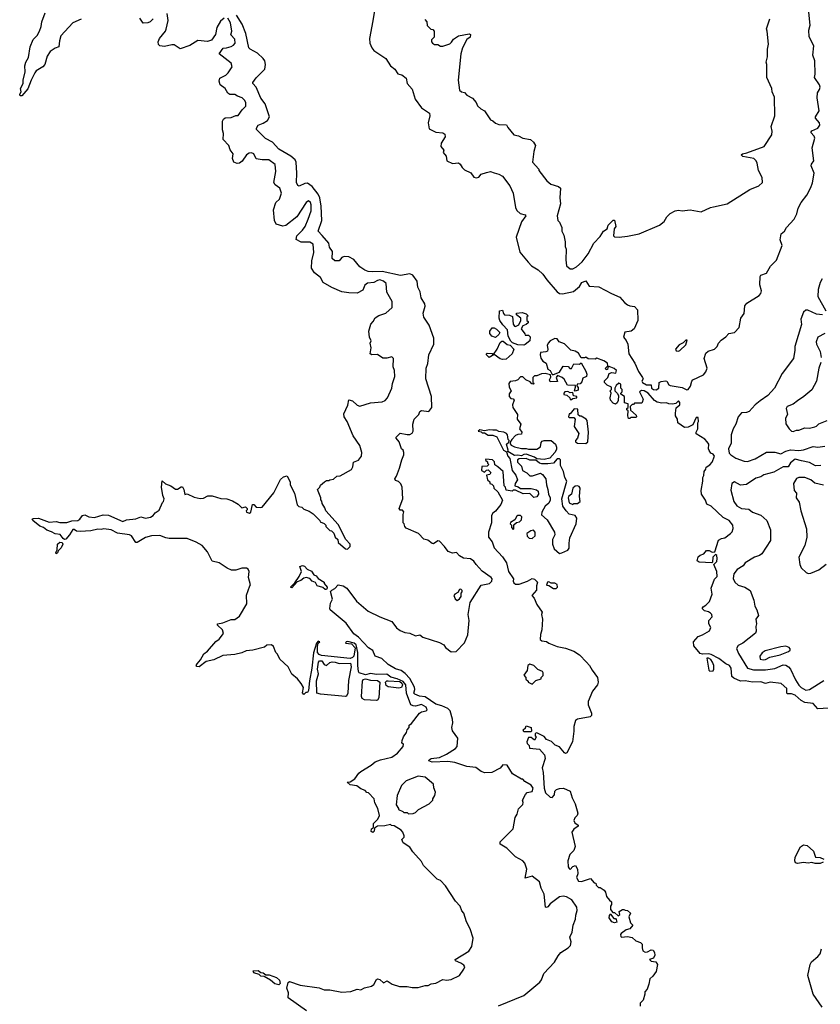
# Model space of a CAD drawing. Extents: x 2472589 to 2662339, y 701009 to 849030.
# Tile 235 of 256: x 2499148 to 2505876, y 822120 to 830392. Entities that reach past the tile are written whole.
import ezdxf

# ---------------------------------------------------------------- set-up
doc = ezdxf.new("R2010")
doc.units = 0

msp = doc.modelspace()

# ---------------------------------------------------------------- linework, layer by layer
at = {"layer": '0CON05XD'}
for points in [[(2499493.3, 830255), (2499481.1, 830215), (2499476.1, 830163.9), (2499445, 830152), (2499404.3, 830125), (2499379.4, 830085), (2499360, 830015), (2499341.2, 829995), (2499287.4, 829962.6), (2499274, 829946), (2499243.1, 829885), (2499215, 829810), (2499165, 829752.5), (2499151.7, 829751.7), (2499147.5, 829765), (2499160, 829785), (2499153.3, 829815), (2499176.7, 829855), (2499176, 829885), (2499192.3, 829952.3), (2499190.5, 830005), (2499198.9, 830035), (2499222.5, 830075), (2499234.5, 830165), (2499261.5, 830225), (2499295, 830260), (2499313.3, 830295), (2499328.1, 830335), (2499334.4, 830375), (2499361.9, 830448.1)], [(2500865, 830405.6), (2500835, 830378.8), (2500803.8, 830325), (2500793.9, 830266.1), (2500760.5, 830219.5), (2500725, 830209.2), (2500645, 830216.7), (2500577.5, 830175), (2500495, 830148), (2500445, 830179.2), (2500425, 830180.8), (2500365, 830166), (2500325, 830173.1), (2500313.3, 830183.3), (2500312, 830205), (2500323.8, 830235), (2500372, 830295), (2500378.6, 830311.4), (2500395.8, 830385), (2500388, 830445)], [(2503172.3, 822107.7), (2503385, 822192.5), (2503517.5, 822305), (2503533.6, 822326.4), (2503551.7, 822378.3), (2503642.5, 822475), (2503673.6, 822526.4), (2503696.1, 822553.9), (2503757.5, 822595), (2503776.7, 822615), (2503783.3, 822645), (2503770, 822685), (2503790, 822725), (2503800, 822785), (2503820, 822835), (2503821.7, 822868.3), (2503833, 822907), (2503830, 822935), (2503787.3, 822997.3), (2503743.9, 823023.9), (2503715, 823029.2), (2503685, 823021.4), (2503605.9, 822964.1), (2503585, 822940), (2503575, 822933.3), (2503567, 822937), (2503555.8, 823045), (2503531.4, 823095), (2503515, 823150), (2503455, 823196.2), (2503395, 823180), (2503410, 823255), (2503393.8, 823305), (2503375, 823324), (2503315, 823357.5), (2503242.4, 823432.4), (2503186.7, 823465), (2503186.7, 823485), (2503294.3, 823595), (2503310.3, 823689.7), (2503327.5, 823717.5), (2503339.3, 823760.7), (2503375, 823797.5), (2503378, 823815), (2503372.5, 823835), (2503397.1, 823882.9), (2503411.4, 823898.6), (2503455, 823908.8), (2503463.8, 823935), (2503445, 823960), (2503391.7, 823991.7), (2503375, 824010), (2503365, 824010), (2503290, 824055), (2503245, 824127.5), (2503208.3, 824131.7), (2503186.1, 824103.9), (2503115, 824066.7), (2503056.4, 824063.6), (2503026.4, 824076.4), (2502980.5, 824110.5), (2502905, 824116.7), (2502805, 824150), (2502745, 824158.8), (2502615, 824154.6), (2502586.2, 824165), (2502588.8, 824175), (2502605.4, 824184.6), (2502675, 824194.2), (2502735, 824222.5), (2502810.7, 824269.3), (2502823.3, 824285), (2502828.9, 824355), (2502785, 824416), (2502780, 824445), (2502787.8, 824485), (2502784.7, 824514.7), (2502764.7, 824584.7), (2502745.3, 824605.3), (2502695, 824628.4), (2502645, 824640.7), (2502555, 824703.9), (2502508.7, 824708.7), (2502467.1, 824725), (2502461.2, 824735), (2502467.3, 824765), (2502464.5, 824785), (2502425, 824855.6), (2502387.8, 824897.8), (2502353, 824923), (2502305, 824937.9), (2502243.8, 824975), (2502190, 825025), (2502136.2, 825045), (2502115, 825093.3), (2502080, 825115), (2501994.6, 825204.6), (2501955, 825231.2), (2501892.1, 825322.1), (2501757.5, 825435), (2501753.3, 825445), (2501760.7, 825489.3), (2501776, 825524), (2501760.9, 825589.1), (2501769.8, 825600.2), (2501797.2, 825612.8), (2501825, 825643.3), (2501865, 825635.8), (2501896.6, 825616.6), (2501976.8, 825506.8), (2502075, 825422), (2502174.5, 825374.5), (2502275.6, 825335.6), (2502313.4, 825283.4), (2502345, 825260), (2502384.3, 825244.3), (2502425, 825238), (2502475, 825216.2), (2502510, 825225), (2502535, 825203.3), (2502675, 825160), (2502710.7, 825140.7), (2502727, 825117), (2502775, 825080), (2502815.8, 825084.2), (2502885, 825156.2), (2502912.5, 825225), (2502925.6, 825345), (2502915.7, 825395), (2502933.3, 825495), (2503025, 825640), (2503095, 825656.2), (2503116, 825675), (2503118, 825695), (2503111.2, 825705), (2503035, 825760), (2502984, 825815), (2502963.2, 825843.2), (2502935, 825863.3), (2502878.3, 825868.3), (2502845, 825888.8), (2502817.5, 825915), (2502785, 825910), (2502747.5, 825925), (2502718.8, 825965), (2502675, 826010), (2502662.5, 826012.5), (2502625, 825987.5), (2502615, 825990), (2502578.3, 826018.3), (2502545, 826027.5), (2502500, 826075), (2502395, 826120), (2502383, 826133), (2502380, 826155), (2502370, 826165), (2502370, 826235), (2502377, 826257), (2502365, 826270), (2502345, 826272.5), (2502336.7, 826285), (2502367, 826367), (2502363.3, 826465), (2502351.7, 826491.7), (2502330.7, 826510.7), (2502305, 826520), (2502300, 826535), (2502313.9, 826556.1), (2502339.2, 826625), (2502358, 826695), (2502376.7, 826735), (2502376.7, 826755), (2502370, 826775), (2502357.5, 826787.5), (2502336.2, 826846.2), (2502312.5, 826875), (2502312.5, 826885), (2502345, 826917.5), (2502405, 826906.7), (2502425, 826907.5), (2502445, 826917.5), (2502453.3, 826935), (2502451.2, 826995), (2502463.3, 827035), (2502502.5, 827075), (2502511.2, 827098.8), (2502525, 827107.5), (2502585, 827100), (2502610, 827135), (2502607.5, 827225), (2502560, 827375), (2502563.3, 827465), (2502577, 827503), (2502586.7, 827575), (2502627.5, 827665), (2502626.7, 827715), (2502588, 827825), (2502543.6, 827893.6), (2502537.5, 827925), (2502556, 827985), (2502553.8, 828005), (2502520.8, 828055), (2502514.3, 828105), (2502494.4, 828145), (2502486.9, 828195), (2502452.5, 828245), (2502425, 828256.7), (2502347.8, 828242.2), (2502195, 828277.5), (2502115, 828272.7), (2502075, 828276.4), (2502047.2, 828287.2), (2502005, 828316), (2501955, 828377.5), (2501915, 828400.8), (2501875, 828402.5), (2501855, 828394), (2501833, 828367), (2501795, 828366.2), (2501774.3, 828385), (2501775.8, 828445), (2501751.3, 828481.3), (2501744.4, 828515), (2501689, 828579), (2501656.9, 828615), (2501685.4, 828705), (2501680.5, 828825), (2501669.3, 828895), (2501656.8, 828925), (2501605, 828990), (2501567, 829017), (2501544.5, 829015.5), (2501495, 828993.8), (2501485, 828997.5), (2501473, 829023), (2501477, 829103), (2501471.4, 829195), (2501464, 829215), (2501425, 829245.6), (2501325, 829304.5), (2501271.5, 829361.5), (2501212.6, 829392.6), (2501138.3, 829468.3), (2501138.3, 829481.7), (2501152.5, 829505), (2501195, 829522), (2501231.2, 829545), (2501245.6, 829575), (2501209.6, 829685), (2501173.4, 829733.4), (2501135.3, 829825.3), (2501108, 829855), (2501106, 829865), (2501135, 829902), (2501207.1, 829975), (2501213.3, 830015), (2501206.5, 830045), (2501194.4, 830065), (2501145, 830110), (2501085, 830142.9), (2501074.6, 830154.6), (2501048.8, 830275), (2501017.5, 830355), (2500968.7, 830428.7)], [(2502132.5, 830485), (2502115, 830382.5), (2502086.4, 830233.6), (2502090, 830195), (2502105.8, 830155.8), (2502124.2, 830134.2), (2502225, 830066.2), (2502263.8, 830005), (2502300, 829975), (2502325, 829937.5), (2502358.3, 829928.3), (2502395, 829900), (2502403.3, 829855), (2502445, 829807.5), (2502471.2, 829725), (2502525, 829651.2), (2502591.2, 829605), (2502594.2, 829585), (2502580.8, 829525), (2502588.8, 829475), (2502645, 829445.8), (2502705, 829441.2), (2502720.5, 829430.5), (2502722.3, 829407.7), (2502688.8, 829355), (2502687, 829327), (2502712.5, 829295), (2502707.5, 829275), (2502732.5, 829245), (2502737, 829207), (2502785, 829183.8), (2502835, 829190), (2502849.3, 829179.3), (2502865, 829150), (2502885, 829130), (2502940, 829105), (2502965, 829070), (2502983.6, 829063.6), (2503005, 829070), (2503026.4, 829093.6), (2503071.4, 829108.6), (2503105, 829115.8), (2503135.6, 829105.6), (2503175, 829093.3), (2503205, 829076.2), (2503268, 828995), (2503294.4, 828934.4), (2503313.9, 828813.9), (2503325, 828790), (2503353.9, 828763.9), (2503395, 828752.5), (2503402.5, 828745), (2503365.7, 828694.3), (2503320, 828565), (2503349.7, 828439.7), (2503420, 828355), (2503450, 828325), (2503505, 828290), (2503545, 828253.8), (2503576.9, 828205), (2503664.5, 828104.5), (2503685, 828091.2), (2503710.7, 828089.3), (2503800.9, 828109.1), (2503850.9, 828149.1), (2503871.2, 828185), (2503905, 828197.5), (2503933.1, 828153.1), (2504015, 828147.8), (2504122.2, 828092.2), (2504190.6, 828060.6), (2504230, 828015), (2504255, 827995.6), (2504275, 827986.7), (2504315, 827981.9), (2504338.9, 827955), (2504342, 827865), (2504312.2, 827795), (2504286.2, 827773.8), (2504233.9, 827766.1), (2504222.9, 827725), (2504245.5, 827695.5), (2504258.1, 827665), (2504266.9, 827585), (2504317.5, 827505), (2504347.9, 827435), (2504382.5, 827385), (2504386.4, 827373.6), (2504376.7, 827355), (2504382, 827345), (2504415, 827323.4), (2504453.3, 827323.3), (2504458.5, 827295), (2504475, 827284.8), (2504497.4, 827282.6), (2504520, 827295), (2504522.5, 827345), (2504537.3, 827352.7), (2504575, 827357.3), (2504585, 827354.3), (2504604.3, 827325), (2504615, 827318.6), (2504715, 827301.5), (2504755, 827281.9), (2504765, 827285.7), (2504785, 827313.3), (2504795.2, 827354.8), (2504803.7, 827366.3), (2504895, 827408.6), (2504913.3, 827433.3), (2504926, 827465), (2504899.3, 827545), (2504915, 827589.4), (2504933.6, 827606.4), (2504987.1, 827622.9), (2505009.4, 827645), (2505021.4, 827675), (2505041.7, 827698.3), (2505082.5, 827727.5), (2505105.9, 827754.1), (2505155.3, 827764.7), (2505194.3, 827805), (2505208.6, 827885), (2505236.9, 827923.1), (2505242.3, 827987.7), (2505258.7, 828011.3), (2505362, 828075), (2505375, 828092), (2505380.6, 828115), (2505368, 828165), (2505370, 828235), (2505376.7, 828245), (2505425, 828263.1), (2505457.7, 828322.3), (2505508.5, 828371.5), (2505554.2, 828495), (2505538, 828542), (2505548, 828592), (2505575, 828613.8), (2505592.5, 828645), (2505655, 828715.8)], [(2505655, 828715.8), (2505680.1, 828759.9), (2505690.6, 828809.4), (2505714.7, 828855.3), (2505762, 828918), (2505797.4, 828982.6), (2505809.5, 829020.5), (2505823.4, 829103.4), (2505799.2, 829165), (2505801.7, 829178.3), (2505822, 829205), (2505806.7, 829315), (2505830.8, 829395), (2505824.3, 829414.3), (2505796.2, 829445), (2505805, 829458.8), (2505855, 829480), (2505870.8, 829505), (2505868, 829525), (2505836, 829565), (2505834.2, 829575), (2505867.5, 829625), (2505850, 829735), (2505852.1, 829777.9), (2505870, 829805), (2505874, 829825), (2505868.8, 829845), (2505826.7, 829905), (2505833.8, 829935), (2505831.2, 830045), (2505813.8, 830095), (2505820.7, 830170.7), (2505783.6, 830246.4), (2505780, 830305), (2505790, 830345), (2505780, 830455)], [(2502105, 823593.3), (2502120, 823605), (2502120, 823640), (2502157.5, 823675), (2502172.5, 823705), (2502157.5, 823765), (2502133, 823813), (2502127, 823847), (2502080, 823895), (2502065, 823900), (2502050, 823915), (2502015, 823930), (2501980, 823955), (2501925, 823963.3), (2501900, 823985), (2501925, 823990), (2501965, 824013.8), (2501998, 824062), (2502014.2, 824075.8), (2502102.3, 824127.7), (2502135, 824156.2), (2502180, 824175), (2502273.9, 824196.1), (2502321.7, 824228.3), (2502371.2, 824285), (2502372.5, 824305), (2502360, 824315), (2502363, 824337), (2502373, 824367), (2502397, 824403), (2502403, 824427), (2502420, 824445), (2502420, 824465), (2502440, 824480), (2502507.5, 824565), (2502524.4, 824575.6), (2502564.2, 824585.8), (2502571.2, 824595), (2502565, 824615.7), (2502525, 824638), (2502475, 824625.8), (2502455, 824626.2), (2502436, 824636), (2502399.2, 824735), (2502393.1, 824805), (2502370.9, 824830.9), (2502320, 824855), (2502267.6, 824867.6), (2502232.2, 824892.2), (2502145, 824890.7), (2502095, 824899.6), (2502055, 824887.2), (2502001.2, 824905), (2501994.6, 824914.6), (2501988.7, 824965), (2501990, 825075), (2501975, 825140.8), (2501959.2, 825155), (2501905, 825167.9), (2501890, 825165), (2501886.7, 825155), (2501935, 825148.8), (2501968, 825115), (2501956.2, 825045), (2501945, 825032.3), (2501925, 825024.4), (2501685, 825050.9), (2501665, 825057.5), (2501651.5, 825075), (2501649.4, 825125), (2501657.3, 825152.7), (2501670, 825165), (2501655, 825170.8), (2501641.1, 825155), (2501617.6, 825072.4), (2501603.3, 824945), (2501583.2, 824836.8), (2501573.8, 824755), (2501565, 824740), (2501551.7, 824738.3), (2501535, 824722.5), (2501524.1, 824735.9), (2501531.7, 824781.7), (2501513.6, 824813.6), (2501483, 824853), (2501433.6, 824893.6), (2501402.5, 824955), (2501335, 825020), (2501315, 825060), (2501300, 825075), (2501280, 825125), (2501265, 825140), (2501225, 825137.5), (2501205, 825120), (2501106.4, 825093.6), (2501050.7, 825089.3), (2501015, 825072.5), (2500955, 825057.5), (2500855, 825050), (2500780, 825015), (2500715, 825000), (2500655, 824956), (2500635, 824957.5), (2500632, 824965), (2500639.1, 824980.9), (2500666.7, 825013.3), (2500695, 825063.3), (2500725, 825087.5), (2500795, 825167.5), (2500823, 825187), (2500860, 825235), (2500852.5, 825265), (2500810, 825305), (2500810, 825315), (2500855, 825323.3), (2500925, 825352.5), (2500956.4, 825353.6), (2500995, 825380), (2501056.4, 825483.6), (2501053.6, 825556.4), (2501082.5, 825635), (2501087.5, 825645), (2501070, 825705), (2501076.7, 825755), (2501066.4, 825776.4), (2501055, 825782.5), (2501015, 825782.5), (2500965, 825767.5), (2500928.3, 825768.3), (2500890, 825785), (2500825, 825827.5), (2500765, 825842.5), (2500725, 825920), (2500680, 825975), (2500631.7, 826001.7), (2500555, 826032.5), (2500405, 826032.5), (2500375, 826037.5), (2500325, 826057.5), (2500255, 826056.7), (2500205, 826042.5), (2500135, 826000), (2500125, 826000), (2500087.5, 826055), (2500070, 826065), (2499968.3, 826078.3), (2499915, 826105.7), (2499855, 826114), (2499831.7, 826108.3), (2499805, 826110.6), (2499745, 826096.9), (2499655, 826090.8), (2499623.6, 826093.6), (2499605, 826107.5), (2499595, 826107.5), (2499567.1, 826062.9), (2499535, 826027.1), (2499525, 826025.6), (2499511.9, 826031.9), (2499487, 826067), (2499445, 826071.4), (2499415, 826090), (2499375, 826104), (2499348.8, 826125), (2499317.9, 826137.9), (2499256.7, 826185), (2499252.5, 826195), (2499260, 826200), (2499305, 826204.6), (2499395, 826170), (2499455, 826175.4), (2499485, 826168.7), (2499545, 826168), (2499585, 826180.9), (2499635, 826184.4), (2499653.2, 826196.8), (2499675, 826225.7), (2499695, 826232.5), (2499727.5, 826215), (2499775, 826210), (2499849.3, 826230.7), (2499895, 826228.5), (2500015, 826175.4), (2500045, 826190.4), (2500125, 826196.9), (2500165, 826215.8), (2500205, 826204.4), (2500247.3, 826212.7), (2500270, 826225), (2500285, 826250), (2500319.3, 826270.7), (2500347.5, 826335), (2500357.5, 826345), (2500362.5, 826365), (2500350, 826395), (2500340, 826465), (2500345, 826516.7), (2500371.7, 826491.7), (2500416.7, 826476.7), (2500458.3, 826448.3), (2500475, 826446.7), (2500505, 826466.7), (2500516.1, 826466.1), (2500528, 826445), (2500535, 826402.5), (2500555, 826407.5), (2500615, 826380), (2500665, 826370), (2500691.7, 826371.7), (2500728.3, 826391.7), (2500765, 826392.5), (2500838.3, 826368.3), (2500887, 826367), (2500935, 826350), (2500985, 826322.5), (2501015, 826290), (2501045, 826300), (2501060, 826285), (2501060, 826275), (2501050, 826265), (2501052.5, 826255), (2501080, 826245), (2501090, 826255), (2501105, 826317.5), (2501115, 826317.5), (2501135, 826297.5), (2501175, 826292.5), (2501185, 826297.5), (2501283, 826417), (2501340.7, 826529.3), (2501365, 826550), (2501395, 826560), (2501420, 826505), (2501420, 826485), (2501457.5, 826415), (2501480, 826315), (2501493, 826303), (2501520, 826295), (2501535, 826280), (2501581.7, 826261.7), (2501615, 826240), (2501670, 826185), (2501673.6, 826173.6), (2501705, 826160), (2501720, 826145), (2501720, 826135), (2501755, 826100), (2501768.3, 826098.3), (2501788.3, 826078.3), (2501800, 826045), (2501820, 826025), (2501825, 826000), (2501885, 825947.5), (2501903, 825943), (2501925.7, 825965), (2501926.1, 825986.1), (2501887.5, 826025), (2501825, 826150), (2501720, 826265), (2501711.7, 826291.7), (2501688.3, 826328.3), (2501687, 826347), (2501678.3, 826358.3), (2501677.5, 826375), (2501650, 826445), (2501670, 826465), (2501675, 826480), (2501708.3, 826508.3), (2501725, 826520), (2501745, 826520), (2501753, 826527), (2501785, 826532.5), (2501813.6, 826556.4), (2501841.7, 826558.3), (2501935, 826612.5), (2501946.7, 826635), (2501952.5, 826675), (2501995, 826690), (2502020, 826725), (2502022, 826755), (2502005, 826813.3), (2501948.8, 826895), (2501900, 827015), (2501873.3, 827055), (2501870.7, 827079.3), (2501906.4, 827153.6), (2501913.3, 827196.7), (2501945, 827189.2), (2501984.5, 827154.5), (2502005, 827145.8), (2502095, 827172), (2502195, 827181.4), (2502218.3, 827191.7), (2502237.5, 827215), (2502275.7, 827295), (2502280, 827335), (2502300, 827395), (2502296.7, 827445), (2502287.5, 827475), (2502290, 827545), (2502275, 827560), (2502231.7, 827548.3), (2502198.3, 827548.3), (2502155, 827577.5), (2502106.4, 827576.4), (2502094.2, 827584.2), (2502102.5, 827635), (2502092.5, 827675), (2502100, 827695), (2502087.5, 827725), (2502082.5, 827775), (2502097.5, 827835), (2502117.5, 827855), (2502133.6, 827886.4), (2502165, 827907.5), (2502225, 827927.5), (2502277.5, 827975), (2502277.5, 828025), (2502233.6, 828103.6), (2502228.6, 828175), (2502206, 828195), (2502174.6, 828205.4), (2502155, 828201.1), (2502125, 828183.3), (2502071.7, 828178.3), (2502049.1, 828160.9), (2502031.7, 828118.3), (2501985, 828093.8), (2501915, 828096.7), (2501855, 828106.7), (2501770.5, 828140.5), (2501697.5, 828185), (2501676.2, 828225), (2501625.3, 828265.3), (2501599.4, 828305), (2501601.5, 828365), (2501619.4, 828435), (2501614, 828505), (2501585, 828522.2), (2501513, 828523), (2501471.2, 828545), (2501478, 828575), (2501525, 828624), (2501545.8, 828655), (2501573.3, 828715), (2501595.8, 828785), (2501597.5, 828835), (2501591.2, 828855), (2501575, 828870), (2501554, 828856), (2501475.9, 828734.1), (2501385, 828663.8), (2501358.3, 828658.3), (2501302.5, 828672.5), (2501289.2, 828705), (2501280.6, 828795), (2501300, 828855), (2501331.2, 828885), (2501348.6, 828935), (2501335, 828977.5), (2501295, 829003.3), (2501282.5, 829025), (2501300, 829115), (2501293.3, 829175), (2501240, 829215), (2501185, 829213.8), (2501135, 829223.8), (2501116.7, 829265), (2501095, 829273.3), (2501075, 829270), (2501055, 829256.7), (2501015.9, 829204.1), (2500995, 829187.5), (2500975, 829183.3), (2500947.5, 829195), (2500936.7, 829225), (2500942, 829265), (2500917.3, 829297.3), (2500904.1, 829334.1), (2500857.5, 829385), (2500860, 829435), (2500850.8, 829465), (2500851.7, 829538.3), (2500860, 829555), (2500875, 829566.7), (2500925, 829570), (2500963.6, 829586.4), (2500985, 829587.5), (2501016.1, 829633.9), (2501047.5, 829665), (2501047.5, 829695), (2501037.5, 829715), (2501017.5, 829735), (2500978.3, 829748.3), (2500955, 829763.3), (2500915, 829763.3), (2500897.5, 829775), (2500873.3, 829815), (2500833.3, 829845), (2500823.3, 829875), (2500830.5, 829899.5), (2500880, 829925), (2500900, 829945), (2500932.5, 829995), (2500925.9, 830025.9), (2500823.3, 830105), (2500856.4, 830153.6), (2500885, 830154), (2500923.6, 830166.4), (2500945, 830177.5), (2500958.8, 830195), (2500957, 830227), (2500923.3, 830265), (2500929.2, 830295), (2500918, 830365), (2500896.2, 830405)], [(2499663.8, 830395), (2499595, 830364.4), (2499493.3, 830255)], [(2500270.6, 830399.4), (2500245.4, 830374.6), (2500225, 830364.4), (2500185, 830361.1), (2500158.6, 830405)], [(2502553, 830393), (2502570, 830375), (2502571.7, 830341.7), (2502601.7, 830311.7), (2502618.3, 830308.3), (2502630, 830295), (2502630, 830245), (2502608.3, 830221.7), (2502607.5, 830205), (2502617.5, 830195), (2502635, 830183.3), (2502663, 830183), (2502685, 830170), (2502705, 830168.8), (2502762, 830188), (2502775.8, 830204.2), (2502792.3, 830227.7), (2502834.2, 830255.8), (2502925, 830273.8), (2502937.1, 830267.1), (2502933.8, 830245), (2502905.9, 830224.1), (2502870, 830155), (2502855.8, 830104.2), (2502833.8, 829885), (2502845, 829800), (2502860, 829785), (2502885, 829780), (2502906.4, 829756.4), (2502953, 829733), (2502983.3, 829695), (2502995, 829667.5), (2503021.7, 829641.7), (2503052.5, 829625), (2503105, 829550), (2503125, 829542.5), (2503145, 829522.5), (2503175, 829512.5), (2503238.3, 829508.3), (2503250, 829485), (2503300, 829425), (2503340, 829415), (2503375, 829397.5), (2503440, 829385), (2503465, 829362.5), (2503482.5, 829335), (2503467.5, 829285), (2503457.5, 829195), (2503510, 829135), (2503510, 829125), (2503577, 829037), (2503611.2, 829011.2), (2503675, 828990), (2503692.5, 828975), (2503686, 828895), (2503693.8, 828845), (2503663.3, 828743.3), (2503670, 828705), (2503685, 828690), (2503702.5, 828645), (2503702.5, 828615), (2503721.7, 828581.7), (2503732.5, 828525), (2503732.5, 828485), (2503740, 828465), (2503737.5, 828375), (2503743, 828323), (2503775, 828297.5), (2503795, 828297.5), (2503825.8, 828314.2), (2503875, 828356.7), (2503924.1, 828425.9), (2503972.5, 828515), (2504025, 828571.2), (2504054.2, 828615), (2504085.3, 828634.7), (2504093.6, 828666.4), (2504135, 828708.8), (2504145, 828707.5), (2504157.5, 828655), (2504144, 828635), (2504137.5, 828575), (2504145, 828567.5), (2504185, 828563.3), (2504255, 828572), (2504355, 828592), (2504525, 828666.2), (2504563.9, 828696.1), (2504587.5, 828735), (2504615, 828762.5), (2504655, 828786.7), (2504685, 828790.8), (2504715, 828785.8), (2504783.6, 828793.6), (2504875, 828776.7), (2504952.5, 828815), (2504979.3, 828819.3), (2505094.2, 828845.8), (2505282.5, 828965), (2505360, 828995), (2505390, 829025), (2505387, 829067), (2505357.5, 829125), (2505346.4, 829186.4), (2505336.4, 829206.4), (2505316.4, 829226.4), (2505225, 829242.2), (2505210, 829255), (2505222.5, 829265), (2505257.3, 829272.7), (2505403, 829327), (2505467.5, 829425), (2505472.5, 829455), (2505462.5, 829495), (2505492.5, 829585), (2505491.7, 829741.7), (2505472.5, 829785), (2505467.5, 829815), (2505427.5, 829905), (2505427.5, 830015), (2505420, 830035), (2505431.7, 830078.3), (2505432.5, 830145), (2505440, 830185), (2505430, 830295), (2505422.5, 830315), (2505451.7, 830398.3)], [(2505892.9, 828215), (2505874.6, 828185), (2505858.2, 828125), (2505855.6, 828065), (2505922.5, 827945)], [(2503385, 827657.5), (2503335, 827660), (2503288.3, 827678.3), (2503275, 827690), (2503253, 827733), (2503247, 827787), (2503207, 827827), (2503182.5, 827865), (2503177.5, 827885), (2503180, 827945), (2503205, 827950), (2503213, 827923), (2503223, 827913), (2503265, 827910), (2503288.3, 827898.3), (2503293.8, 827835), (2503305, 827816.7), (2503315, 827813.8), (2503343, 827827), (2503360, 827865), (2503360, 827885), (2503321.7, 827911.7), (2503322.5, 827927.5), (2503371.7, 827931.7), (2503405, 827920), (2503420, 827905), (2503410, 827895), (2503410, 827865), (2503420, 827855), (2503420, 827845), (2503405, 827830), (2503375, 827820), (2503363.3, 827795), (2503392.5, 827752.5), (2503395, 827740), (2503425, 827740), (2503436.4, 827726.4), (2503435.7, 827694.3), (2503395, 827663.3), (2503385, 827657.5)], [(2505895, 827911.2), (2505845, 827917.5), (2505771.4, 827951.4), (2505755, 827950.6), (2505735.7, 827935), (2505713.5, 827875), (2505718.3, 827831.7), (2505662.6, 827647.4), (2505663.1, 827615), (2505650, 827545), (2505555, 827418), (2505491.2, 827295), (2505434.5, 827235.5), (2505370.9, 827189.1), (2505328, 827155), (2505278.9, 827101.1), (2505255, 827091.4), (2505215, 827088.1), (2505185.8, 827055), (2505166.2, 826993.8), (2505143.1, 826955), (2505125.8, 826905), (2505126.7, 826835), (2505103.8, 826785), (2505111.3, 826751.3), (2505124.6, 826734.6), (2505165, 826708.9), (2505235, 826681.9), (2505265, 826678.6), (2505328.9, 826701.1), (2505425, 826757.5), (2505495, 826758), (2505545, 826744.2), (2505585, 826766), (2505625, 826778), (2505695, 826772.9), (2505735, 826778.6), (2505815, 826805.6), (2505855, 826801.2), (2505915, 826810)], [(2503145, 827722.5), (2503115, 827732.5), (2503097.5, 827755), (2503097.5, 827775), (2503118.3, 827801.7), (2503135, 827802.5), (2503155, 827792.5), (2503182.5, 827765), (2503173, 827747), (2503145, 827722.5)], [(2504142.3, 827462.3), (2504102.5, 827477.5), (2504091.7, 827468.3), (2504088.3, 827451.7), (2504075, 827450), (2504070, 827465), (2504090, 827485), (2504086.2, 827505), (2504057.5, 827525), (2503997, 827547), (2503985, 827540), (2503925, 827542.5), (2503905, 827557.5), (2503895, 827550), (2503865, 827550), (2503845, 827590), (2503817, 827607), (2503780, 827615), (2503725, 827667.5), (2503680, 827685), (2503665, 827710), (2503645, 827712.5), (2503605, 827692.5), (2503588.8, 827675), (2503581.2, 827655), (2503586.7, 827625), (2503582.5, 827607.5), (2503569.3, 827600.7), (2503525, 827596.7), (2503520.8, 827575), (2503526.7, 827546.7), (2503543.3, 827523.3), (2503571.2, 827505), (2503586.7, 827456.7), (2503606.7, 827445), (2503621.7, 827411.7), (2503635, 827410), (2503685, 827430), (2503715, 827480), (2503757.5, 827477.5), (2503771.7, 827461.7), (2503785, 827460), (2503805, 827500), (2503851.7, 827498.3), (2503865, 827510), (2503905, 827440), (2503912.5, 827415), (2503910, 827395), (2503880.7, 827379.3), (2503871.7, 827348.3), (2503858.3, 827331.7), (2503831.7, 827328.3), (2503830, 827315), (2503841.7, 827301.7), (2503841.7, 827278.3), (2503815, 827270), (2503810, 827275), (2503820, 827305), (2503818.3, 827318.3), (2503751.7, 827321.7), (2503723, 827373), (2503707, 827387), (2503668.3, 827401.7), (2503657.5, 827385), (2503668.3, 827351.7), (2503605, 827350), (2503600, 827365), (2503611.7, 827388.3), (2503607.5, 827407.5), (2503565, 827420), (2503533, 827417), (2503495, 827400), (2503475, 827400), (2503460, 827385), (2503460, 827345), (2503470, 827335), (2503465, 827330), (2503451.7, 827331.7), (2503438.3, 827348.3), (2503400, 827365), (2503375, 827390), (2503355, 827390), (2503333, 827367), (2503313.3, 827356.7), (2503268.3, 827351.7), (2503257.5, 827335), (2503262.5, 827305), (2503277.5, 827275), (2503262, 827248), (2503262.5, 827225), (2503275, 827210), (2503295, 827207.5), (2503302.5, 827195), (2503290, 827155), (2503293.3, 827135), (2503330, 827075), (2503327.5, 827035), (2503360, 826995), (2503347.5, 826955), (2503367.5, 826925), (2503365, 826910), (2503335, 826907.5), (2503315, 826897.5), (2503282.5, 826865), (2503268.3, 826841.7), (2503268.3, 826828.3), (2503277, 826817), (2503305, 826803.3), (2503365, 826790), (2503405, 826790), (2503425, 826782.5), (2503493.6, 826783.6), (2503525, 826803.3), (2503530.7, 826839.3), (2503539.3, 826850.7), (2503555, 826856.2), (2503615, 826856.2), (2503650, 826825), (2503659.7, 826799.7), (2503658.8, 826781.2), (2503645, 826756.7), (2503601.7, 826708.3), (2503555, 826696.2), (2503493, 826703), (2503475, 826716.7), (2503405, 826741.2), (2503385, 826738.8), (2503365, 826726.7), (2503335, 826732.5), (2503305, 826730), (2503250, 826765), (2503252.5, 826775), (2503240, 826825), (2503258.3, 826841.7), (2503260, 826855), (2503253.6, 826863.6), (2503246.7, 826905), (2503238.8, 826915), (2503215, 826927.5), (2503175, 826932.5), (2503155, 826942.5), (2503125, 826942.5), (2503095, 826946), (2503055, 826937.5), (2503013.8, 826946.2), (2503000, 826935), (2503025, 826930), (2503035, 826920), (2503055, 826920), (2503085, 826901.2), (2503125, 826902.5), (2503158.3, 826888.3), (2503206.7, 826785), (2503214.2, 826774.2), (2503240, 826760), (2503250, 826725), (2503267.5, 826705), (2503286.2, 826605), (2503316.7, 826565), (2503330, 826525), (2503312.5, 826495), (2503310, 826475), (2503336.7, 826466.7), (2503355, 826452.5), (2503445, 826452.5), (2503491.7, 826441.7), (2503505, 826430), (2503506.7, 826405), (2503495, 826382.5), (2503468.3, 826378.3), (2503435, 826412.5), (2503378.3, 826408.3), (2503315, 826440), (2503295, 826440), (2503285, 826430), (2503235, 826440), (2503230, 826465), (2503220, 826475), (2503210, 826595), (2503166.4, 826636.4), (2503141.7, 826651.7), (2503136.7, 826676.7), (2503120, 826695), (2503065, 826700), (2503061.7, 826691.7), (2503078.3, 826678.3), (2503080, 826665), (2503090, 826655), (2503075, 826640), (2503031.7, 826638.3), (2503030, 826605), (2503055, 826590), (2503071.7, 826608.3), (2503085, 826610), (2503108.3, 826588.3), (2503098.3, 826571.7), (2503070, 826565), (2503080, 826525), (2503098.3, 826508.3), (2503100, 826495), (2503115, 826490), (2503130, 826475), (2503132.5, 826455), (2503166.2, 826426.2), (2503203.8, 826355), (2503190.5, 826319.5), (2503147.1, 826262.9), (2503123.3, 826245), (2503113.8, 826226.2), (2503113.8, 826165), (2503086.2, 826085), (2503088, 826045), (2503118.8, 826005), (2503134, 825955), (2503205, 825880), (2503237.7, 825827.7), (2503256.2, 825755), (2503296.7, 825695), (2503293.8, 825675), (2503299.5, 825659.5), (2503315, 825650), (2503345, 825648.8), (2503415, 825673.8), (2503455, 825696.7), (2503475, 825691.2), (2503500, 825665), (2503490, 825635), (2503491.7, 825598.3), (2503452.5, 825555), (2503472.3, 825532.3), (2503495, 825477.5), (2503537.5, 825415), (2503532.5, 825395), (2503540, 825355), (2503536.4, 825266.4), (2503524.1, 825225.9), (2503522.5, 825185), (2503535, 825173.3), (2503575, 825168), (2503595, 825154), (2503665, 825126), (2503735, 825110.6), (2503805.5, 825085.5), (2503851.2, 825055), (2503911.2, 824995), (2503936.8, 824966.8), (2503958.3, 824928.3), (2504002.5, 824865), (2504009.2, 824825), (2504003.8, 824805), (2503960.7, 824749.3), (2503925.6, 824665), (2503925.7, 824635), (2503952.9, 824565), (2503953.8, 824545), (2503942.5, 824535), (2503834.4, 824515.6), (2503818, 824505), (2503804.6, 824455), (2503805.5, 824414.5), (2503792.5, 824325), (2503745, 824233.8), (2503735, 824228), (2503725, 824232), (2503685, 824284), (2503646.4, 824296.4), (2503617, 824327), (2503573.6, 824343.6), (2503555, 824370), (2503495, 824400), (2503480, 824395), (2503480, 824375), (2503487.5, 824365), (2503475, 824340), (2503445, 824360), (2503425, 824360), (2503410, 824325), (2503411.7, 824311.7), (2503430, 824295), (2503431.7, 824271.7), (2503515, 824262.5), (2503556.7, 824215), (2503562.5, 824185), (2503538.8, 824105), (2503547.3, 824067.3), (2503556.4, 823936.4), (2503567, 823897), (2503605, 823860), (2503621.7, 823858.3), (2503641.7, 823878.3), (2503645, 823910), (2503660, 823925), (2503685, 823932.5), (2503716.4, 823936.4), (2503775, 823910), (2503790, 823855), (2503816.7, 823805), (2503837.5, 823725), (2503833.6, 823706.4), (2503812.5, 823685), (2503803.3, 823665), (2503813.6, 823643.6), (2503840, 823625), (2503840, 823615), (2503805, 823592.5), (2503787.5, 823565), (2503816.7, 823445), (2503805, 823412.5), (2503772.3, 823377.7), (2503753.6, 823326.4), (2503757.5, 823275), (2503765, 823260), (2503775, 823252.5), (2503795, 823277.5), (2503820, 823285), (2503836.4, 823256.4), (2503837.5, 823215), (2503827.5, 823185), (2503842.5, 823155), (2503868.3, 823151.7), (2503945, 823177.5), (2503975, 823140), (2503988.3, 823138.3), (2503991.7, 823121.7), (2504011.7, 823101.7), (2504025, 823100), (2504059.3, 823079.3), (2504071.7, 823061.7), (2504080, 823025), (2504103.6, 822993.6), (2504121.7, 822981.7), (2504121.7, 822958.3), (2504112.5, 822945), (2504112.5, 822915), (2504131.7, 822891.7), (2504145, 822890), (2504177, 822863), (2504190, 822875), (2504185, 822900), (2504215, 822917.5), (2504225, 822917.5), (2504235, 822910), (2504257, 822907), (2504280, 822885), (2504267.5, 822855), (2504280, 822805), (2504300, 822785), (2504275, 822752.5), (2504243.9, 822746.1), (2504202.5, 822715), (2504196.7, 822705), (2504198.3, 822688.3), (2504205, 822682.5), (2504255, 822690), (2504295, 822680), (2504325, 822652.5), (2504365, 822640), (2504380, 822625), (2504377.5, 822595), (2504385, 822570), (2504405, 822557.5), (2504425, 822560), (2504455, 822577.5), (2504470, 822575), (2504482.5, 822555), (2504486.4, 822533.6), (2504473, 822507), (2504440, 822495), (2504455, 822483.3), (2504495, 822477.5), (2504506.7, 822455), (2504497.5, 822395), (2504467.5, 822355), (2504442, 822335), (2504435, 822290), (2504421.7, 822248.3), (2504402.5, 822225), (2504402.5, 822205), (2504387.5, 822155), (2504360.7, 822129.3), (2504362.5, 822105)], [(2503205, 827536.2), (2503185, 827541.2), (2503135, 827580), (2503093, 827553), (2503070, 827575), (2503070, 827585), (2503075, 827590), (2503117.5, 827587.5), (2503130, 827580), (2503160, 827625), (2503185, 827680), (2503198.3, 827691.7), (2503211.7, 827691.7), (2503245, 827662.5), (2503268.3, 827658.3), (2503300, 827625), (2503287.5, 827585), (2503235, 827540), (2503205, 827536.2)], [(2504685, 827607.5), (2504695, 827612.5), (2504745, 827660), (2504758.3, 827698.3), (2504745, 827700), (2504723, 827677), (2504690.7, 827659.3), (2504660, 827625), (2504665, 827610), (2504685, 827607.5)], [(2505913.6, 827756.4), (2505856.1, 827723.9), (2505840, 827685), (2505844.2, 827665), (2505874.5, 827604.5), (2505883.3, 827555)], [(2505945, 824606.7), (2505855, 824602.5), (2505815, 824646.7), (2505745.6, 824655.6), (2505715, 824672.5), (2505665, 824717.5), (2505635, 824728.8), (2505599.3, 824729.3), (2505593.8, 824735), (2505595, 824772.5), (2505547.5, 824815), (2505455, 824826), (2505415, 824813.8), (2505375, 824830), (2505305, 824825.8), (2505245, 824836.9), (2505205, 824834), (2505149.2, 824859.2), (2505133.8, 824875), (2505125.8, 824945), (2505113.3, 824965), (2505081.2, 824981.2), (2505023.3, 825025), (2504958.7, 825058.7), (2504935, 825063.8), (2504885, 825060), (2504865, 825066.2), (2504812.3, 825132.3), (2504811.2, 825165), (2504849.4, 825210.6), (2504885, 825223.1), (2504945, 825257.5), (2504956.7, 825285), (2504940, 825315), (2504940, 825345), (2504967.5, 825375), (2504963.3, 825395), (2504953.3, 825405), (2504935, 825418), (2504904.1, 825424.1), (2504882.5, 825445), (2504890.7, 825459.3), (2504915, 825473.8), (2504944, 825505), (2504967.5, 825565), (2504960, 825615), (2504987.5, 825692.5), (2505010, 825715), (2505007.5, 825755), (2504980, 825815), (2505005, 825840), (2505008.8, 825865), (2505005, 825890), (2504995, 825900), (2504972.5, 825875), (2504970, 825835), (2504965, 825830), (2504857, 825833), (2504842.5, 825845), (2504850.5, 825879.5), (2504865, 825893.3), (2504896.4, 825903.6), (2504918.3, 825931.7), (2504941.7, 825931.7), (2504968.3, 825918.3), (2504988.3, 825921.7), (2505021.4, 826018.6), (2505045, 826033.1), (2505075, 826038.8), (2505122.5, 826075), (2505135, 826090), (2505143, 826117), (2505140, 826145), (2505110, 826185), (2505059.2, 826209.2), (2504958, 826305), (2504922, 826322), (2504911.2, 826355), (2504878.8, 826405), (2504876, 826435), (2504890, 826515), (2504887.5, 826545), (2504897.5, 826562.5), (2504900, 826595), (2504913.8, 826615), (2504917.5, 826632.5), (2504947.7, 826652.3), (2504966.7, 826675), (2504986.7, 826725), (2504975, 826742.5), (2504955, 826750), (2504943.3, 826773.3), (2504937, 826787), (2504938.8, 826825), (2504926.2, 826845), (2504905, 826866.2), (2504833, 826913), (2504833, 826927), (2504847.5, 826955), (2504847.5, 827005), (2504852.5, 827015), (2504848.3, 827048.3), (2504831.7, 827048.3), (2504805, 826987.5), (2504765, 826968.8), (2504735, 826966.7), (2504680, 827005), (2504676.7, 827035), (2504660, 827065), (2504660, 827085), (2504665, 827130), (2504696.2, 827155), (2504696.7, 827175), (2504685, 827190), (2504662.5, 827167.5), (2504635, 827161.2), (2504603.6, 827163.6), (2504583, 827173), (2504545, 827168.8), (2504505, 827178.8), (2504481.4, 827191.4), (2504428, 827255), (2504396.2, 827275), (2504372.9, 827277.1), (2504357.5, 827265), (2504386.7, 827205), (2504380, 827175), (2504375, 827170), (2504315, 827170), (2504305, 827160), (2504295, 827160), (2504278.3, 827141.7), (2504281.7, 827111.7), (2504328.3, 827068.3), (2504330, 827055), (2504325, 827050), (2504285, 827050), (2504275, 827040), (2504265, 827040), (2504257.5, 827065), (2504260, 827105), (2504250, 827115), (2504250, 827125), (2504260, 827135), (2504260, 827165), (2504231.7, 827171.7), (2504230, 827225), (2504200, 827245), (2504200, 827255), (2504210, 827265), (2504210, 827285), (2504200, 827295), (2504198.3, 827328.3), (2504181.7, 827338.3), (2504161.7, 827318.3), (2504150, 827295), (2504150, 827275), (2504170, 827255), (2504180, 827235), (2504177.5, 827192.5), (2504168.3, 827171.7), (2504155, 827162.5), (2504135, 827170), (2504112.5, 827195), (2504110, 827215), (2504117.5, 827255), (2504110, 827275), (2504120, 827285), (2504120, 827305), (2504085, 827322.5), (2504063, 827343), (2504063, 827357), (2504090, 827385), (2504101.7, 827418.3), (2504125, 827427.5), (2504158.3, 827421.7), (2504162.5, 827445), (2504142.3, 827462.3)], [(2505879.3, 827510.7), (2505864.2, 827465), (2505843.8, 827355), (2505805, 827282.5), (2505737.5, 827225), (2505685, 827190), (2505647.7, 827162.3), (2505596.7, 827143.3), (2505588.8, 827125), (2505600, 827075), (2505583.8, 827045), (2505587, 826997), (2505613.6, 826953.6), (2505635, 826934), (2505648.3, 826931.7), (2505677, 826943), (2505695, 826943.3), (2505745, 826963.3), (2505785, 826960), (2505829.3, 826970.7), (2505845, 826977.5), (2505865, 826997.5), (2505935, 827023.8)], [(2503785, 827200), (2503795, 827210), (2503830, 827215), (2503830, 827225), (2503801.7, 827231.7), (2503795, 827260), (2503775, 827257.5), (2503755, 827266.7), (2503730, 827265), (2503720, 827255), (2503721.7, 827241.7), (2503747, 827237), (2503770, 827215), (2503775, 827200), (2503785, 827200)], [(2503905, 826830), (2503922.5, 826845), (2503926.7, 826925), (2503917.5, 827025), (2503907, 827037), (2503865, 827060), (2503855, 827060), (2503841.7, 827071.7), (2503838.3, 827118.3), (2503808.3, 827121.7), (2503775, 827080), (2503765, 827080), (2503760, 827055), (2503765, 827050), (2503805, 827050), (2503817, 827037), (2503807.5, 826975), (2503846.2, 826915), (2503836.7, 826875), (2503817.5, 826855), (2503817.5, 826845), (2503835, 826833.3), (2503905, 826830)], [(2503685, 825907.5), (2503705, 825913.3), (2503753.3, 825935), (2503765, 825952.5), (2503764, 825995), (2503772.1, 826037.9), (2503823.8, 826155), (2503830, 826205), (2503815, 826226.2), (2503766.7, 826236.7), (2503738.8, 826265), (2503712.5, 826305), (2503703.9, 826366.1), (2503746.2, 826515), (2503728.6, 826545), (2503717.5, 826595), (2503692, 826645), (2503692.5, 826695), (2503685, 826702.5), (2503665, 826702.5), (2503632.7, 826667.3), (2503585, 826660), (2503535, 826661.2), (2503515, 826666.7), (2503485, 826692.5), (2503435, 826690), (2503405, 826703.8), (2503346.4, 826703.6), (2503332.5, 826695), (2503332.5, 826675), (2503365, 826640), (2503373.9, 826603.9), (2503410, 826585), (2503435, 826560), (2503458.3, 826558.3), (2503525, 826582.5), (2503541.7, 826571.7), (2503570, 826535), (2503574, 826485), (2503587.5, 826445), (2503591.2, 826405), (2503606.7, 826375), (2503606.7, 826355), (2503595, 826330), (2503562.5, 826305), (2503536.7, 826255), (2503531.7, 826231.7), (2503580.7, 826190.7), (2503641.2, 826085), (2503643.8, 826065), (2503625.6, 826025), (2503626.2, 825985), (2503640, 825945), (2503685, 825907.5)], [(2505880, 826645), (2505835, 826642.5), (2505785, 826672.5), (2505716.7, 826686.7), (2505665, 826698.8), (2505625, 826670), (2505605.5, 826634.5), (2505565, 826634.2), (2505485, 826591.2), (2505400.9, 826569.1), (2505375, 826552.5), (2505335, 826539.2), (2505255, 826488), (2505205, 826480.8), (2505155, 826508), (2505133.8, 826495), (2505125, 826440), (2505150, 826345), (2505175, 826306.7), (2505215, 826283.8), (2505275, 826278.8), (2505305, 826253.3), (2505375, 826230), (2505426.7, 826185), (2505456.2, 826105), (2505457.5, 826015), (2505383.8, 825905), (2505365, 825890), (2505324.1, 825875.9), (2505245, 825830), (2505227.7, 825802.3), (2505177.5, 825772.5), (2505148.8, 825735), (2505143, 825697), (2505157.5, 825665), (2505185, 825640), (2505242.5, 825625), (2505287.5, 825595), (2505317.5, 825515), (2505326.2, 825465), (2505343.3, 825435), (2505357.5, 825385), (2505333.9, 825356.1), (2505340, 825315), (2505333.3, 825295), (2505336.7, 825255), (2505332.3, 825237.7), (2505225, 825153.8), (2505186.1, 825133.9), (2505171.7, 825108.3), (2505187.9, 825067.9), (2505264.2, 824945), (2505315, 824931.1), (2505415, 824928.8), (2505495, 824941.8), (2505565, 824970.6), (2505585, 824969.4), (2505610, 824955), (2505625.9, 824935.9), (2505667.3, 824845), (2505695, 824801.9), (2505715, 824780), (2505755, 824760), (2505785, 824765.5), (2505905, 824840)], [(2505901.7, 826481.7), (2505828.9, 826498.9), (2505795, 826525.6), (2505745, 826545.7), (2505695, 826545.7), (2505675, 826538), (2505650, 826495), (2505657.5, 826435), (2505676.7, 826415), (2505672.5, 826375), (2505697, 826337), (2505712.5, 826265), (2505758.8, 826115), (2505762.5, 826045), (2505746.4, 825973.6), (2505696.7, 825875), (2505703.6, 825813.6), (2505716.4, 825786.4), (2505757, 825747), (2505775, 825740), (2505797, 825743), (2505865, 825770), (2505925, 825817.5)], [(2503795, 826320), (2503805, 826327.5), (2503835, 826327.5), (2503856.7, 826345), (2503852.5, 826385), (2503856.7, 826455), (2503849.3, 826469.3), (2503835, 826476.7), (2503816.4, 826473.6), (2503797.5, 826455), (2503783.8, 826406.2), (2503760, 826385), (2503756.7, 826375), (2503765, 826332.5), (2503795, 826320)], [(2503295, 826110), (2503300, 826115), (2503301.7, 826148.3), (2503321.7, 826168.3), (2503347, 826173), (2503365, 826190), (2503367.5, 826215), (2503357, 826227), (2503335, 826226.7), (2503325, 826220), (2503310, 826190), (2503271.7, 826168.3), (2503270, 826155), (2503280, 826145), (2503280, 826125), (2503295, 826110)], [(2503455, 826032.5), (2503480, 826055), (2503480, 826085), (2503465, 826102.5), (2503443.3, 826096.7), (2503410, 826075), (2503413.3, 826053.3), (2503430, 826035), (2503455, 826032.5)], [(2499455, 825904.2), (2499450.8, 825915), (2499463, 825937), (2499465.5, 825985), (2499485, 826001.8), (2499505, 825998.1), (2499511.5, 825985), (2499496.4, 825955), (2499470, 825930), (2499466.2, 825913.8), (2499455, 825904.2)], [(2501714.3, 825604.3), (2501695, 825622.5), (2501646.4, 825636.4), (2501633, 825663), (2501604.2, 825674.2), (2501586.7, 825696.7), (2501555, 825706.7), (2501535, 825701.2), (2501509.7, 825680.3), (2501480.8, 825669.2), (2501435, 825617.5), (2501423.8, 825625), (2501459.5, 825660.5), (2501495, 825713.8), (2501515.8, 825755), (2501502.7, 825797.3), (2501525, 825806.7), (2501540, 825800), (2501564.6, 825774.6), (2501598.8, 825758.8), (2501618.3, 825728.3), (2501639.3, 825719.3), (2501656.6, 825696.6), (2501706.2, 825666.2), (2501707.5, 825655), (2501731.4, 825625), (2501732.9, 825615), (2501725, 825604.4), (2501714.3, 825604.3)], [(2503655, 825612.5), (2503667.5, 825625), (2503665, 825647.5), (2503645, 825656.7), (2503615, 825657.5), (2503595, 825668.8), (2503583.3, 825665), (2503575, 825640), (2503595, 825637.5), (2503635, 825612.5), (2503655, 825612.5)], [(2502825, 825513.3), (2502845, 825526.2), (2502857.5, 825545), (2502857.5, 825575), (2502867.5, 825585), (2502867.5, 825595), (2502855, 825606.2), (2502842.5, 825605), (2502829.3, 825580.7), (2502803.8, 825566.2), (2502797.5, 825555), (2502807.5, 825525), (2502825, 825513.3)], [(2505395, 825014.2), (2505415, 825017.5), (2505453.2, 825036.8), (2505540, 825055), (2505607.5, 825085), (2505622.5, 825095), (2505622.5, 825105), (2505615, 825117.5), (2505585, 825127.5), (2505545, 825123.3), (2505411.2, 825088.8), (2505386.1, 825073.9), (2505366.7, 825045), (2505370, 825020), (2505395, 825014.2)], [(2501885, 824704.4), (2501675, 824724.2), (2501644, 824735), (2501641.7, 824838.3), (2501658.8, 824895), (2501650, 824935), (2501660, 824995), (2501667.5, 825005), (2501686.7, 825005), (2501707.5, 824975), (2501725, 824967.5), (2501755, 824990), (2501775, 824996.2), (2501800, 824995), (2501832.5, 824982.5), (2501928.8, 824985), (2501934, 824955), (2501911.2, 824838.8), (2501905.4, 824734.6), (2501895, 824708.8), (2501885, 824704.4)], [(2503455, 824810), (2503485, 824840), (2503530, 824855), (2503530, 824865), (2503547, 824883), (2503547.5, 824905), (2503540, 824915), (2503501.7, 824931.7), (2503467.5, 824965), (2503435, 824976.2), (2503417.5, 824965), (2503412.5, 824925), (2503383.3, 824885), (2503400, 824865), (2503401.7, 824851.7), (2503420, 824835), (2503420, 824825), (2503455, 824810)], [(2504948.3, 824918.3), (2504975, 824922.5), (2504982.5, 824935), (2504982.5, 824965), (2504968.8, 824995), (2504956, 825016), (2504935, 825027.5), (2504923, 825027), (2504938.3, 824928.3), (2504948.3, 824918.3)], [(2502145, 824672.5), (2502045, 824678.1), (2502025, 824688), (2502020, 824705), (2502028.9, 824835), (2502035, 824849.1), (2502055, 824853.1), (2502095, 824843.1), (2502155, 824838.9), (2502175.4, 824825.4), (2502165.4, 824695), (2502155, 824676), (2502145, 824672.5)], [(2502335, 824775.4), (2502245, 824787.3), (2502228.3, 824798.3), (2502223.1, 824825), (2502233.6, 824836.4), (2502245, 824838.5), (2502342.4, 824832.4), (2502358.4, 824818.4), (2502363.8, 824805), (2502355, 824781.8), (2502335, 824775.4)], [(2503445, 824410), (2503385, 824410), (2503380, 824425), (2503398.3, 824441.7), (2503405, 824460), (2503446.7, 824445), (2503450, 824415), (2503445, 824410)], [(2502415, 823720), (2502455, 823722.5), (2502475, 823730), (2502500, 823755), (2502590, 823805), (2502620, 823835), (2502620, 823845), (2502637.5, 823875), (2502641.7, 823901.7), (2502628.3, 823938.3), (2502625, 823970), (2502555, 824028.8), (2502495, 824035.7), (2502395, 823996.2), (2502355, 823957.5), (2502320, 823875), (2502312.5, 823795), (2502330, 823765), (2502330, 823755), (2502368.3, 823738.3), (2502375, 823730), (2502405, 823730), (2502415, 823720)], [(2501557.5, 822065), (2501404.1, 822174.1), (2501406.2, 822215), (2501391.5, 822255), (2501405, 822302.5), (2501415, 822310), (2501505, 822281.2), (2501665, 822257.5), (2501705, 822242.5), (2501755, 822242.5), (2501855, 822222.5), (2501931.7, 822228.3), (2501985, 822247.5), (2502015, 822242.5), (2502045, 822257.5), (2502105, 822272.5), (2502123, 822287), (2502145, 822327.5), (2502155, 822332.5), (2502175, 822327.5), (2502205, 822300), (2502235, 822317.5), (2502278.3, 822288.3), (2502338.3, 822268.3), (2502405, 822270), (2502445, 822260), (2502495, 822260), (2502555, 822277.5), (2502581.7, 822278.3), (2502605, 822292.5), (2502645, 822297.5), (2502705, 822327.5), (2502735, 822322.5), (2502775, 822327.5), (2502845, 822362.5), (2502880, 822415), (2502887.5, 822435), (2502879.3, 822449.3), (2502855.9, 822465.9), (2502810, 822485), (2502807.5, 822495), (2502923, 822567), (2502947.5, 822605), (2502957.5, 822675), (2502932.5, 822755), (2502903, 822813), (2502880, 822885), (2502862.5, 822905), (2502850, 822945), (2502810, 822985), (2502726.4, 823116.4), (2502685, 823160), (2502655, 823170), (2502540, 823285), (2502525, 823320), (2502450.7, 823400.7), (2502425, 823440), (2502370, 823475), (2502360, 823505), (2502380, 823525), (2502380, 823535), (2502367, 823567), (2502353, 823583), (2502295, 823620), (2502273, 823623), (2502265, 823630), (2502215, 823620), (2502155, 823617.5), (2502130, 823600), (2502126.2, 823575), (2502115, 823564), (2502101.7, 823571.7), (2502105, 823593.3)], [(2505900, 823315), (2505875, 823302.5), (2505833.3, 823303.3), (2505805, 823310), (2505775, 823306.2), (2505735, 823311.2), (2505685, 823302), (2505668.8, 823308.8), (2505660.8, 823325), (2505664.3, 823355), (2505708.3, 823441.7), (2505735, 823460.8), (2505765, 823452.9), (2505818.8, 823405), (2505837, 823357), (2505875, 823352.5), (2505905, 823340)], [(2504145, 822803.3), (2504125, 822812.5), (2504102.5, 822845), (2504103, 822867), (2504115, 822880), (2504120, 822865), (2504141.7, 822841.7), (2504155, 822840), (2504161.7, 822831.7), (2504165, 822810), (2504145, 822803.3)], [(2505890.9, 822095), (2505815.4, 822205), (2505772.1, 822362.1), (2505790, 822455), (2505802.1, 822477.9), (2505855, 822520), (2505875.3, 822545), (2505885.3, 822585.3)], [(2501325, 822283.3), (2501291.4, 822291.4), (2501255, 822323.3), (2501202.5, 822352.5), (2501175, 822357.5), (2501159.1, 822369.1), (2501115, 822382.9), (2501108.3, 822401.7), (2501152.4, 822402.4), (2501175, 822386), (2501195, 822384.2), (2501215, 822366.2), (2501245, 822367.5), (2501304.4, 822344.4), (2501332.3, 822322.3), (2501336.1, 822293.9), (2501325, 822283.3)]]:
    msp.add_lwpolyline(points, dxfattribs=at)

doc.saveas('drawing.dxf')
